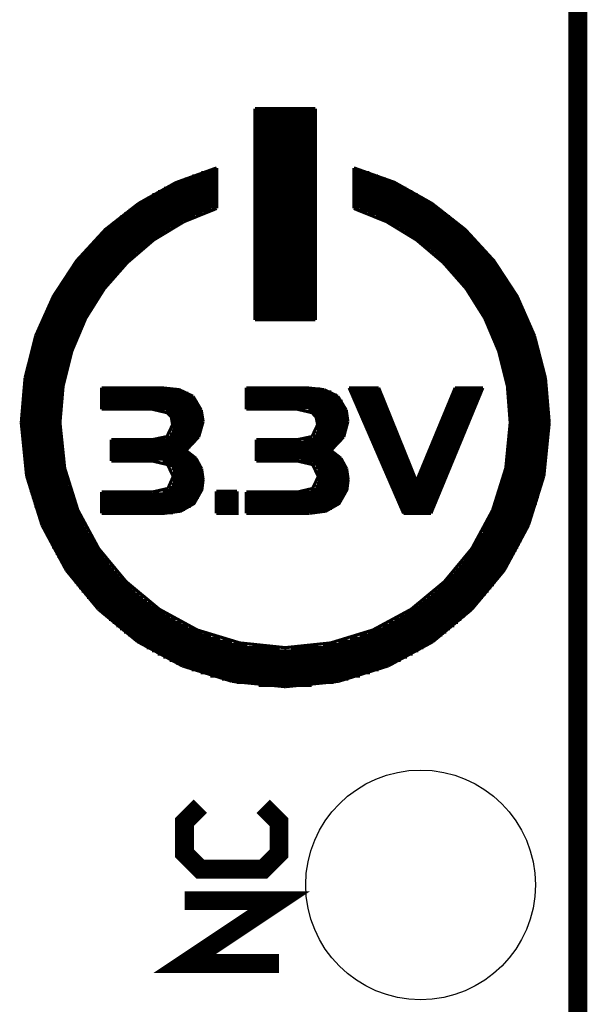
# Model space of a CAD drawing. Extents: x -1.3 to 24.2, y -3.9 to 53.4.
# Tile 22 of 23: x 19.6 to 24.2, y 16.8 to 24.8. Entities that reach past the tile are written whole.
import ezdxf

# ---------------------------------------------------------------- set-up
doc = ezdxf.new("R2010")
doc.units = 0
doc.layers.get('0').update_dxf_attribs({"linetype": 'CONTINUOUS'})
for name, color, linetype in [('WIFI_BLE_CLICK_V102_GKO', 5, 'CONTINUOUS'), ('WIFI_BLE_CLICK_V102_GTO', 14, 'CONTINUOUS'), ('WIFI_BLE_CLICK_V102_GTS', 12, 'CONTINUOUS')]:
    doc.layers.add(name, color=color, linetype=linetype)

# ---------------------------------------------------------------- blocks, each defined once
blk = doc.blocks.new('ROUND_38')
blk.add_circle((0, 0), 0.9271)

msp = doc.modelspace()

# ---------------------------------------------------------------- linework, layer by layer
at = {"layer": 'WIFI_BLE_CLICK_V102_GKO', "const_width": 0.1524}
msp.add_lwpolyline([(24.13, -1.27), (24.13, 51.054)], dxfattribs=at)
at = {"layer": 'WIFI_BLE_CLICK_V102_GTO'}
for points, const_width in [([(21.52396, 24.04618), (22.01164, 24.04618)], 0.0254), ([(21.52396, 22.34184), (21.52396, 24.04618)], 0.0254), ([(21.52396, 24.03602), (22.01164, 24.03602)], 0.0254), ([(21.52396, 24.01062), (22.01164, 24.01062)], 0.0254), ([(22.01164, 22.34184), (22.01164, 24.04618)], 0.0254), ([(21.52396, 23.98522), (22.01164, 23.98522)], 0.0254), ([(21.52396, 23.95982), (22.01164, 23.95982)], 0.0254), ([(21.52396, 23.93442), (22.01164, 23.93442)], 0.0254), ([(21.52396, 23.90902), (22.01164, 23.90902)], 0.0254), ([(21.52396, 23.88362), (22.01164, 23.88362)], 0.0254), ([(21.52396, 23.85822), (22.01164, 23.85822)], 0.0254), ([(21.52396, 23.83282), (22.01164, 23.83282)], 0.0254), ([(21.52396, 23.80742), (22.01164, 23.80742)], 0.0254), ([(21.52396, 23.78202), (22.01164, 23.78202)], 0.0254), ([(21.52396, 23.75662), (22.01164, 23.75662)], 0.0254), ([(21.52396, 23.73122), (22.01164, 23.73122)], 0.0254), ([(21.52396, 23.70582), (22.01164, 23.70582)], 0.0254), ([(21.52396, 23.68042), (22.01164, 23.68042)], 0.0254), ([(21.52396, 23.65502), (22.01164, 23.65502)], 0.0254), ([(21.52396, 23.62962), (22.01164, 23.62962)], 0.0254), ([(21.52396, 23.60422), (22.01164, 23.60422)], 0.0254), ([(20.58416, 23.28164), (20.88388, 23.44928), (21.21408, 23.56866)], 0.0254), ([(21.08962, 23.53056), (21.21408, 23.53056)], 0.0254), ([(21.1709, 23.55596), (21.21408, 23.55596)], 0.0254), ([(21.21408, 23.241), (21.21408, 23.56866)], 0.0254), ([(21.52396, 23.57882), (22.01164, 23.57882)], 0.0254), ([(21.52396, 23.55342), (22.01164, 23.55342)], 0.0254), ([(21.52396, 23.52802), (22.01164, 23.52802)], 0.0254), ([(22.32152, 23.56866), (22.64918, 23.45182), (22.95144, 23.28164)], 0.0254), ([(22.32152, 23.241), (22.32152, 23.56866)], 0.0254), ([(22.32152, 23.55596), (22.3647, 23.55596)], 0.0254), ([(22.32152, 23.53056), (22.44598, 23.53056)], 0.0254), ([(20.89404, 23.45436), (21.21408, 23.45436)], 0.0254), ([(20.955, 23.47976), (21.21408, 23.47976)], 0.0254), ([(21.0185, 23.50516), (21.21408, 23.50516)], 0.0254), ([(21.52396, 23.50262), (22.01164, 23.50262)], 0.0254), ([(21.52396, 23.47722), (22.01164, 23.47722)], 0.0254), ([(21.52396, 23.45182), (22.01164, 23.45182)], 0.0254), ([(22.32152, 23.50516), (22.5171, 23.50516)], 0.0254), ([(22.32152, 23.47976), (22.5806, 23.47976)], 0.0254), ([(22.32152, 23.45436), (22.63902, 23.45436)], 0.0254), ([(20.74164, 23.37816), (21.21408, 23.37816)], 0.0254), ([(20.7899, 23.40356), (21.21408, 23.40356)], 0.0254), ([(20.8407, 23.42896), (21.21408, 23.42896)], 0.0254), ([(21.52396, 23.42642), (22.01164, 23.42642)], 0.0254), ([(21.52396, 23.40102), (22.01164, 23.40102)], 0.0254), ([(21.52396, 23.37562), (22.01164, 23.37562)], 0.0254), ([(22.32152, 23.42896), (22.6949, 23.42896)], 0.0254), ([(22.32152, 23.40356), (22.7457, 23.40356)], 0.0254), ([(22.32152, 23.37816), (22.79396, 23.37816)], 0.0254), ([(19.75358, 22.21484), (19.89582, 22.53234), (20.08378, 22.81936), (20.31492, 23.07082), (20.58416, 23.28164)], 0.0254), ([(20.61464, 23.30196), (21.21408, 23.30196)], 0.0254), ([(20.65528, 23.32736), (21.21408, 23.32736)], 0.0254), ([(20.69592, 23.35276), (21.21408, 23.35276)], 0.0254), ([(21.52396, 23.35022), (22.01164, 23.35022)], 0.0254), ([(21.52396, 23.32482), (22.01164, 23.32482)], 0.0254), ([(21.52396, 23.29942), (22.01164, 23.29942)], 0.0254), ([(22.32152, 23.35276), (22.83714, 23.35276)], 0.0254), ([(22.32152, 23.32736), (22.88032, 23.32736)], 0.0254), ([(22.32152, 23.30196), (22.92096, 23.30196)], 0.0254), ([(22.95144, 23.28164), (23.22068, 23.07082), (23.45182, 22.81936), (23.63978, 22.53234), (23.77948, 22.21484)], 0.0254), ([(20.46986, 23.20036), (21.09978, 23.20036)], 0.0254), ([(20.50288, 23.22576), (21.16836, 23.22576)], 0.0254), ([(20.53844, 23.25116), (21.21408, 23.25116)], 0.0254), ([(20.57654, 23.27656), (21.21408, 23.27656)], 0.0254), ([(20.94992, 23.13432), (21.21408, 23.241)], 0.0254), ([(21.52396, 23.27402), (22.01164, 23.27402)], 0.0254), ([(21.52396, 23.24862), (22.01164, 23.24862)], 0.0254), ([(21.52396, 23.22322), (22.01164, 23.22322)], 0.0254), ([(22.32152, 23.27656), (22.95906, 23.27656)], 0.0254), ([(22.32152, 23.25116), (22.99716, 23.25116)], 0.0254), ([(22.32152, 23.241), (22.58568, 23.13432)], 0.0254), ([(22.36724, 23.22576), (23.03018, 23.22576)], 0.0254), ([(22.43582, 23.20036), (23.06574, 23.20036)], 0.0254), ([(20.37588, 23.12416), (20.93214, 23.12416)], 0.0254), ([(20.40636, 23.14956), (20.98294, 23.14956)], 0.0254), ([(20.43684, 23.17496), (21.03882, 23.17496)], 0.0254), ([(20.70608, 22.987), (20.94992, 23.13432)], 0.0254), ([(21.52396, 23.19782), (22.01164, 23.19782)], 0.0254), ([(21.52396, 23.17242), (22.01164, 23.17242)], 0.0254), ([(21.52396, 23.14702), (22.01164, 23.14702)], 0.0254), ([(21.52396, 23.12162), (22.01164, 23.12162)], 0.0254), ([(22.49678, 23.17496), (23.09876, 23.17496)], 0.0254), ([(22.55266, 23.14956), (23.12924, 23.14956)], 0.0254), ([(22.58568, 23.13432), (22.82698, 22.987)], 0.0254), ([(22.60346, 23.12416), (23.15972, 23.12416)], 0.0254), ([(20.29206, 23.04796), (20.80006, 23.04796)], 0.0254), ([(20.32, 23.07336), (20.8407, 23.07336)], 0.0254), ([(20.34794, 23.09876), (20.88388, 23.09876)], 0.0254), ([(21.52396, 23.09622), (22.01164, 23.09622)], 0.0254), ([(21.52396, 23.07082), (22.01164, 23.07082)], 0.0254), ([(21.52396, 23.04542), (22.01164, 23.04542)], 0.0254), ([(22.64918, 23.09876), (23.18766, 23.09876)], 0.0254), ([(22.6949, 23.07336), (23.2156, 23.07336)], 0.0254), ([(22.73554, 23.04796), (23.24354, 23.04796)], 0.0254), ([(20.21586, 22.97176), (20.6883, 22.97176)], 0.0254), ([(20.24126, 22.99716), (20.72386, 22.99716)], 0.0254), ([(20.26666, 23.02256), (20.75942, 23.02256)], 0.0254), ([(20.49272, 22.80412), (20.70608, 22.987)], 0.0254), ([(21.52396, 23.02002), (22.01164, 23.02002)], 0.0254), ([(21.52396, 22.99462), (22.01164, 22.99462)], 0.0254), ([(21.52396, 22.96922), (22.01164, 22.96922)], 0.0254), ([(22.77364, 23.02256), (23.26894, 23.02256)], 0.0254), ([(22.81174, 22.99716), (23.29434, 22.99716)], 0.0254), ([(22.82698, 22.987), (23.04288, 22.80412)], 0.0254), ([(22.8473, 22.97176), (23.3172, 22.97176)], 0.0254), ([(20.14728, 22.89556), (20.59178, 22.89556)], 0.0254), ([(20.17014, 22.92096), (20.62226, 22.92096)], 0.0254), ([(20.193, 22.94636), (20.65528, 22.94636)], 0.0254), ([(21.52396, 22.94382), (22.01164, 22.94382)], 0.0254), ([(21.52396, 22.91842), (22.01164, 22.91842)], 0.0254), ([(21.52396, 22.89302), (22.01164, 22.89302)], 0.0254), ([(22.88032, 22.94636), (23.3426, 22.94636)], 0.0254), ([(22.91334, 22.92096), (23.36546, 22.92096)], 0.0254), ([(22.94382, 22.89556), (23.38832, 22.89556)], 0.0254), ([(20.08632, 22.81936), (20.50796, 22.81936)], 0.0254), ([(20.10664, 22.84476), (20.53336, 22.84476)], 0.0254), ([(20.12696, 22.87016), (20.56384, 22.87016)], 0.0254), ([(20.3073, 22.5933), (20.49272, 22.80412)], 0.0254), ([(21.52396, 22.86762), (22.01164, 22.86762)], 0.0254), ([(21.52396, 22.84222), (22.01164, 22.84222)], 0.0254), ([(21.52396, 22.81682), (22.01164, 22.81682)], 0.0254), ([(22.97176, 22.87016), (23.40864, 22.87016)], 0.0254), ([(22.9997, 22.84476), (23.42896, 22.84476)], 0.0254), ([(23.02764, 22.81936), (23.44928, 22.81936)], 0.0254), ([(23.04288, 22.80412), (23.2283, 22.5933)], 0.0254), ([(20.0279, 22.74316), (20.43176, 22.74316)], 0.0254), ([(20.04568, 22.76856), (20.45716, 22.76856)], 0.0254), ([(20.066, 22.79396), (20.48256, 22.79396)], 0.0254), ([(21.52396, 22.79142), (22.01164, 22.79142)], 0.0254), ([(21.52396, 22.76602), (22.01164, 22.76602)], 0.0254), ([(21.52396, 22.74062), (22.01164, 22.74062)], 0.0254), ([(23.05304, 22.79396), (23.4696, 22.79396)], 0.0254), ([(23.07844, 22.76856), (23.48738, 22.76856)], 0.0254), ([(23.1013, 22.74316), (23.50516, 22.74316)], 0.0254), ([(19.9771, 22.66696), (20.36572, 22.66696)], 0.0254), ([(19.99234, 22.69236), (20.38858, 22.69236)], 0.0254), ([(20.01012, 22.71776), (20.4089, 22.71776)], 0.0254), ([(21.52396, 22.71522), (22.01164, 22.71522)], 0.0254), ([(21.52396, 22.68982), (22.01164, 22.68982)], 0.0254), ([(21.52396, 22.66442), (22.01164, 22.66442)], 0.0254), ([(23.12416, 22.71776), (23.52294, 22.71776)], 0.0254), ([(23.14702, 22.69236), (23.54072, 22.69236)], 0.0254), ([(23.16988, 22.66696), (23.5585, 22.66696)], 0.0254), ([(19.9136, 22.56536), (20.28698, 22.56536)], 0.0254), ([(19.92884, 22.59076), (20.3073, 22.59076)], 0.0254), ([(19.94408, 22.61616), (20.32508, 22.61616)], 0.0254), ([(19.95932, 22.64156), (20.3454, 22.64156)], 0.0254), ([(20.15744, 22.35454), (20.3073, 22.5933)], 0.0254), ([(21.52396, 22.63902), (22.01164, 22.63902)], 0.0254), ([(21.52396, 22.61362), (22.01164, 22.61362)], 0.0254), ([(21.52396, 22.58822), (22.01164, 22.58822)], 0.0254), ([(21.52396, 22.56282), (22.01164, 22.56282)], 0.0254), ([(23.1902, 22.64156), (23.57374, 22.64156)], 0.0254), ([(23.21052, 22.61616), (23.58898, 22.61616)], 0.0254), ([(23.2283, 22.5933), (23.37816, 22.35454)], 0.0254), ([(23.2283, 22.59076), (23.60422, 22.59076)], 0.0254), ([(23.24608, 22.56536), (23.61946, 22.56536)], 0.0254), ([(19.87296, 22.48916), (20.23618, 22.48916)], 0.0254), ([(19.88566, 22.51456), (20.25396, 22.51456)], 0.0254), ([(19.9009, 22.53996), (20.2692, 22.53996)], 0.0254), ([(21.52396, 22.53742), (22.01164, 22.53742)], 0.0254), ([(21.52396, 22.51202), (22.01164, 22.51202)], 0.0254), ([(21.52396, 22.48662), (22.01164, 22.48662)], 0.0254), ([(23.26386, 22.53996), (23.6347, 22.53996)], 0.0254), ([(23.28164, 22.51456), (23.6474, 22.51456)], 0.0254), ([(23.29942, 22.48916), (23.66264, 22.48916)], 0.0254), ([(19.83486, 22.41296), (20.19046, 22.41296)], 0.0254), ([(19.84756, 22.43836), (20.2057, 22.43836)], 0.0254), ([(19.86026, 22.46376), (20.22094, 22.46376)], 0.0254), ([(21.52396, 22.46122), (22.01164, 22.46122)], 0.0254), ([(21.52396, 22.43582), (22.01164, 22.43582)], 0.0254), ([(21.52396, 22.41042), (22.01164, 22.41042)], 0.0254), ([(23.31466, 22.46376), (23.67534, 22.46376)], 0.0254), ([(23.3299, 22.43836), (23.68804, 22.43836)], 0.0254), ([(23.34514, 22.41296), (23.6982, 22.41296)], 0.0254), ([(19.80184, 22.33676), (20.14982, 22.33676)], 0.0254), ([(19.812, 22.36216), (20.16252, 22.36216)], 0.0254), ([(19.8247, 22.38756), (20.17522, 22.38756)], 0.0254), ([(20.04568, 22.09038), (20.15744, 22.35454)], 0.0254), ([(21.52396, 22.38502), (22.01164, 22.38502)], 0.0254), ([(21.52396, 22.35962), (22.01164, 22.35962)], 0.0254), ([(21.52396, 22.34184), (22.01164, 22.34184)], 0.0254), ([(23.36038, 22.38756), (23.7109, 22.38756)], 0.0254), ([(23.37308, 22.36216), (23.72106, 22.36216)], 0.0254), ([(23.37816, 22.35454), (23.48992, 22.09038)], 0.0254), ([(23.38578, 22.33676), (23.73376, 22.33676)], 0.0254), ([(19.77136, 22.26056), (20.11172, 22.26056)], 0.0254), ([(19.78152, 22.28596), (20.12442, 22.28596)], 0.0254), ([(19.79168, 22.31136), (20.13712, 22.31136)], 0.0254), ([(23.39848, 22.31136), (23.74392, 22.31136)], 0.0254), ([(23.41118, 22.28596), (23.75408, 22.28596)], 0.0254), ([(23.42388, 22.26056), (23.76424, 22.26056)], 0.0254), ([(19.66722, 21.87194), (19.75358, 22.21484)], 0.0254), ([(19.74342, 22.18436), (20.0787, 22.18436)], 0.0254), ([(19.75358, 22.20976), (20.08886, 22.20976)], 0.0254), ([(19.7612, 22.23516), (20.10156, 22.23516)], 0.0254), ([(23.43404, 22.23516), (23.77186, 22.23516)], 0.0254), ([(23.4442, 22.20976), (23.78202, 22.20976)], 0.0254), ([(23.4569, 22.18436), (23.78964, 22.18436)], 0.0254), ([(23.77948, 22.21484), (23.86838, 21.87194)], 0.0254), ([(19.72056, 22.10816), (20.05076, 22.10816)], 0.0254), ([(19.72818, 22.13356), (20.06092, 22.13356)], 0.0254), ([(19.7358, 22.15896), (20.06854, 22.15896)], 0.0254), ([(19.97456, 21.80844), (20.04568, 22.09038)], 0.0254), ([(23.46452, 22.15896), (23.7998, 22.15896)], 0.0254), ([(23.47468, 22.13356), (23.80742, 22.13356)], 0.0254), ([(23.48484, 22.10816), (23.81504, 22.10816)], 0.0254), ([(23.48992, 22.09038), (23.56104, 21.80844)], 0.0254), ([(19.69262, 22.00656), (20.01774, 22.00656)], 0.0254), ([(19.70024, 22.03196), (20.02536, 22.03196)], 0.0254), ([(19.70532, 22.05736), (20.03298, 22.05736)], 0.0254), ([(19.71294, 22.08276), (20.04314, 22.08276)], 0.0254), ([(23.49246, 22.08276), (23.82266, 22.08276)], 0.0254), ([(23.50008, 22.05736), (23.82774, 22.05736)], 0.0254), ([(23.5077, 22.03196), (23.83536, 22.03196)], 0.0254), ([(23.51532, 22.00656), (23.84044, 22.00656)], 0.0254), ([(19.67738, 21.93036), (19.99996, 21.93036)], 0.0254), ([(19.68246, 21.95576), (20.00504, 21.95576)], 0.0254), ([(19.68754, 21.98116), (20.01266, 21.98116)], 0.0254), ([(23.52294, 21.98116), (23.84806, 21.98116)], 0.0254), ([(23.53056, 21.95576), (23.85314, 21.95576)], 0.0254), ([(23.53564, 21.93036), (23.85822, 21.93036)], 0.0254), ([(19.63674, 21.51126), (19.66722, 21.87194)], 0.0254), ([(19.66214, 21.85416), (19.98218, 21.85416)], 0.0254), ([(19.66722, 21.87956), (19.98726, 21.87956)], 0.0254), ([(19.6723, 21.90496), (19.99234, 21.90496)], 0.0254), ([(23.54072, 21.90496), (23.8633, 21.90496)], 0.0254), ([(23.54834, 21.87956), (23.86838, 21.87956)], 0.0254), ([(23.55342, 21.85416), (23.87092, 21.85416)], 0.0254), ([(23.86838, 21.87194), (23.89886, 21.51126)], 0.0254), ([(19.65198, 21.77796), (19.96948, 21.77796)], 0.0254), ([(19.65452, 21.80336), (19.97456, 21.80336)], 0.0254), ([(19.6596, 21.82876), (19.9771, 21.82876)], 0.0254), ([(19.94916, 21.51126), (19.97456, 21.80844)], 0.0254), ([(20.28444, 21.7932), (20.76704, 21.7932)], 0.0254), ([(20.28444, 21.62048), (20.28444, 21.7932)], 0.0254), ([(20.28444, 21.77542), (20.92452, 21.77542)], 0.0254), ([(20.76704, 21.7932), (20.91182, 21.77796)], 0.0254), ([(20.91182, 21.77796), (21.02358, 21.72462)], 0.0254), ([(21.45284, 21.7932), (21.93798, 21.7932)], 0.0254), ([(21.45284, 21.62048), (21.45284, 21.7932)], 0.0254), ([(21.45284, 21.78558), (22.0472, 21.78558)], 0.0254), ([(21.93798, 21.7932), (22.08276, 21.77796)], 0.0254), ([(22.08276, 21.77796), (22.19198, 21.72462)], 0.0254), ([(22.28342, 21.7932), (22.72284, 20.77974)], 0.0254), ([(22.28342, 21.7932), (22.52218, 21.7932)], 0.0254), ([(22.29104, 21.77542), (22.5298, 21.77542)], 0.0254), ([(22.52218, 21.7932), (22.82698, 21.03882)], 0.0254), ([(22.82698, 21.03882), (23.1394, 21.7932)], 0.0254), ([(22.94382, 20.77974), (23.36292, 21.7932)], 0.0254), ([(23.13178, 21.77542), (23.35784, 21.77542)], 0.0254), ([(23.1394, 21.7932), (23.36292, 21.7932)], 0.0254), ([(23.55596, 21.82876), (23.876, 21.82876)], 0.0254), ([(23.56104, 21.80844), (23.5839, 21.51126)], 0.0254), ([(23.56104, 21.80336), (23.87854, 21.80336)], 0.0254), ([(23.56612, 21.77796), (23.88362, 21.77796)], 0.0254), ([(19.64436, 21.70176), (19.95932, 21.70176)], 0.0254), ([(19.6469, 21.72716), (19.96186, 21.72716)], 0.0254), ([(19.64944, 21.75256), (19.96694, 21.75256)], 0.0254), ([(20.28444, 21.75002), (20.98548, 21.75002)], 0.0254), ([(20.28444, 21.72462), (21.02358, 21.72462)], 0.0254), ([(20.28444, 21.69922), (21.04644, 21.69922)], 0.0254), ([(21.02358, 21.72462), (21.08962, 21.61286)], 0.0254), ([(21.45284, 21.76018), (22.13864, 21.76018)], 0.0254), ([(21.45284, 21.73478), (22.18182, 21.73478)], 0.0254), ([(21.45284, 21.70938), (22.20976, 21.70938)], 0.0254), ([(22.19198, 21.72462), (22.26056, 21.61286)], 0.0254), ([(22.3012, 21.75002), (22.53996, 21.75002)], 0.0254), ([(22.31136, 21.72462), (22.55012, 21.72462)], 0.0254), ([(22.32406, 21.69922), (22.56028, 21.69922)], 0.0254), ([(23.09876, 21.69922), (23.32482, 21.69922)], 0.0254), ([(23.10892, 21.72462), (23.33498, 21.72462)], 0.0254), ([(23.12162, 21.75002), (23.34514, 21.75002)], 0.0254), ([(23.56866, 21.75256), (23.88616, 21.75256)], 0.0254), ([(23.5712, 21.72716), (23.8887, 21.72716)], 0.0254), ([(23.57374, 21.70176), (23.89124, 21.70176)], 0.0254), ([(19.63928, 21.65096), (19.95678, 21.65096)], 0.0254), ([(19.63928, 21.62556), (19.95424, 21.62556)], 0.0254), ([(19.64182, 21.67636), (19.95678, 21.67636)], 0.0254), ([(20.28444, 21.67382), (21.06422, 21.67382)], 0.0254), ([(20.28444, 21.64842), (21.07692, 21.64842)], 0.0254), ([(20.28444, 21.62302), (21.08708, 21.62302)], 0.0254), ([(20.28444, 21.62048), (20.69338, 21.62048), (20.81276, 21.59254), (20.84832, 21.55698), (20.85848, 21.49602)], 0.0254), ([(21.08962, 21.61286), (21.10486, 21.52142)], 0.0254), ([(21.45284, 21.68398), (22.23008, 21.68398)], 0.0254), ([(21.45284, 21.65858), (22.24278, 21.65858)], 0.0254), ([(21.45284, 21.63318), (22.25294, 21.63318)], 0.0254), ([(21.45284, 21.62048), (21.86432, 21.62048)], 0.0254), ([(21.86432, 21.62048), (21.9837, 21.59254), (22.01672, 21.55698), (22.02942, 21.49602)], 0.0254), ([(22.26056, 21.61286), (22.27326, 21.52142)], 0.0254), ([(22.33422, 21.67382), (22.57044, 21.67382)], 0.0254), ([(22.34438, 21.64842), (22.5806, 21.64842)], 0.0254), ([(22.35708, 21.62302), (22.59076, 21.62302)], 0.0254), ([(23.06828, 21.62302), (23.29434, 21.62302)], 0.0254), ([(23.07844, 21.64842), (23.3045, 21.64842)], 0.0254), ([(23.0886, 21.67382), (23.31466, 21.67382)], 0.0254), ([(23.57628, 21.67636), (23.89378, 21.67636)], 0.0254), ([(23.57882, 21.65096), (23.89378, 21.65096)], 0.0254), ([(23.58136, 21.62556), (23.89632, 21.62556)], 0.0254), ([(19.63674, 21.60016), (19.9517, 21.60016)], 0.0254), ([(19.63674, 21.57476), (19.9517, 21.57476)], 0.0254), ([(19.63674, 21.54936), (19.9517, 21.54936)], 0.0254), ([(20.80514, 21.59762), (21.0947, 21.59762)], 0.0254), ([(20.83816, 21.57222), (21.09978, 21.57222)], 0.0254), ([(20.85086, 21.54682), (21.10232, 21.54682)], 0.0254), ([(21.95322, 21.60778), (22.26056, 21.60778)], 0.0254), ([(21.99894, 21.58238), (22.26818, 21.58238)], 0.0254), ([(22.01672, 21.55698), (22.27072, 21.55698)], 0.0254), ([(22.02688, 21.53158), (22.27326, 21.53158)], 0.0254), ([(22.36724, 21.59762), (22.60092, 21.59762)], 0.0254), ([(22.3774, 21.57222), (22.61108, 21.57222)], 0.0254), ([(22.3901, 21.54682), (22.62124, 21.54682)], 0.0254), ([(23.0378, 21.54682), (23.26132, 21.54682)], 0.0254), ([(23.04796, 21.57222), (23.27148, 21.57222)], 0.0254), ([(23.05812, 21.59762), (23.28164, 21.59762)], 0.0254), ([(23.58136, 21.60016), (23.89632, 21.60016)], 0.0254), ([(23.5839, 21.57476), (23.89886, 21.57476)], 0.0254), ([(23.5839, 21.54936), (23.89886, 21.54936)], 0.0254), ([(19.63674, 21.52396), (19.94916, 21.52396)], 0.0254), ([(19.63674, 21.51126), (19.67992, 21.082)], 0.0254), ([(19.63674, 21.49856), (19.94916, 21.49856)], 0.0254), ([(19.63674, 21.47316), (19.9517, 21.47316)], 0.0254), ([(19.94916, 21.51126), (19.98726, 21.1455)], 0.0254), ([(20.81276, 21.3995), (20.85848, 21.49602)], 0.0254), ([(20.85848, 21.52142), (21.10486, 21.52142)], 0.0254), ([(20.85848, 21.49602), (21.10232, 21.49602)], 0.0254), ([(20.85848, 21.47062), (21.09978, 21.47062)], 0.0254), ([(21.0693, 21.39696), (21.10486, 21.52142)], 0.0254), ([(21.9837, 21.3995), (22.02942, 21.49602)], 0.0254), ([(22.02434, 21.45538), (22.26564, 21.45538)], 0.0254), ([(22.02942, 21.50618), (22.27326, 21.50618)], 0.0254), ([(22.02942, 21.48078), (22.27072, 21.48078)], 0.0254), ([(22.24024, 21.39696), (22.27326, 21.52142)], 0.0254), ([(22.40026, 21.52142), (22.6314, 21.52142)], 0.0254), ([(22.41042, 21.49602), (22.64156, 21.49602)], 0.0254), ([(22.42312, 21.47062), (22.65172, 21.47062)], 0.0254), ([(23.00478, 21.47062), (23.23084, 21.47062)], 0.0254), ([(23.01494, 21.49602), (23.241, 21.49602)], 0.0254), ([(23.0251, 21.52142), (23.25116, 21.52142)], 0.0254), ([(23.54834, 21.1455), (23.5839, 21.51126)], 0.0254), ([(23.5839, 21.52396), (23.89886, 21.52396)], 0.0254), ([(23.5839, 21.49856), (23.89886, 21.49856)], 0.0254), ([(23.5839, 21.47316), (23.89886, 21.47316)], 0.0254), ([(23.85568, 21.082), (23.89886, 21.51126)], 0.0254), ([(19.63674, 21.44776), (19.9517, 21.44776)], 0.0254), ([(19.63674, 21.42236), (19.9517, 21.42236)], 0.0254), ([(19.63928, 21.39696), (19.95424, 21.39696)], 0.0254), ([(19.63928, 21.37156), (19.95678, 21.37156)], 0.0254), ([(20.36318, 21.3741), (20.69338, 21.3741)], 0.0254), ([(20.36318, 21.20138), (20.36318, 21.3741)], 0.0254), ([(20.69338, 21.3741), (20.81276, 21.3995)], 0.0254), ([(20.8026, 21.39442), (21.06676, 21.39442)], 0.0254), ([(20.83816, 21.41982), (21.082, 21.41982)], 0.0254), ([(20.85086, 21.44522), (21.09216, 21.44522)], 0.0254), ([(20.96516, 21.28774), (21.0693, 21.39696)], 0.0254), ([(21.53412, 21.3741), (21.86432, 21.3741)], 0.0254), ([(21.53412, 21.20138), (21.53412, 21.3741)], 0.0254), ([(21.86432, 21.3741), (21.9837, 21.3995)], 0.0254), ([(21.91512, 21.37918), (22.22754, 21.37918)], 0.0254), ([(21.98878, 21.40458), (22.24278, 21.40458)], 0.0254), ([(22.01418, 21.42998), (22.25548, 21.42998)], 0.0254), ([(22.1361, 21.28774), (22.24024, 21.39696)], 0.0254), ([(22.43328, 21.44522), (22.66188, 21.44522)], 0.0254), ([(22.44344, 21.41982), (22.67204, 21.41982)], 0.0254), ([(22.45614, 21.39442), (22.6822, 21.39442)], 0.0254), ([(22.9743, 21.39442), (23.19782, 21.39442)], 0.0254), ([(22.98446, 21.41982), (23.20798, 21.41982)], 0.0254), ([(22.99462, 21.44522), (23.22068, 21.44522)], 0.0254), ([(23.57882, 21.37156), (23.89378, 21.37156)], 0.0254), ([(23.58136, 21.42236), (23.89632, 21.42236)], 0.0254), ([(23.58136, 21.39696), (23.89632, 21.39696)], 0.0254), ([(23.5839, 21.44776), (23.89886, 21.44776)], 0.0254), ([(19.64182, 21.34616), (19.95678, 21.34616)], 0.0254), ([(19.64436, 21.32076), (19.95932, 21.32076)], 0.0254), ([(19.6469, 21.29536), (19.96186, 21.29536)], 0.0254), ([(20.36318, 21.36902), (21.04898, 21.36902)], 0.0254), ([(20.36318, 21.34362), (21.02866, 21.34362)], 0.0254), ([(20.36318, 21.31822), (21.00326, 21.31822)], 0.0254), ([(20.36318, 21.29282), (20.97278, 21.29282)], 0.0254), ([(21.53412, 21.35378), (22.20722, 21.35378)], 0.0254), ([(21.53412, 21.32838), (22.18182, 21.32838)], 0.0254), ([(21.53412, 21.30298), (22.15388, 21.30298)], 0.0254), ([(22.4663, 21.36902), (22.69236, 21.36902)], 0.0254), ([(22.47646, 21.34362), (22.70252, 21.34362)], 0.0254), ([(22.48916, 21.31822), (22.71522, 21.31822)], 0.0254), ([(22.49932, 21.29282), (22.72538, 21.29282)], 0.0254), ([(22.93112, 21.29282), (23.15718, 21.29282)], 0.0254), ([(22.94128, 21.31822), (23.16734, 21.31822)], 0.0254), ([(22.95398, 21.34362), (23.1775, 21.34362)], 0.0254), ([(22.96414, 21.36902), (23.18766, 21.36902)], 0.0254), ([(23.5712, 21.29536), (23.8887, 21.29536)], 0.0254), ([(23.57374, 21.32076), (23.89124, 21.32076)], 0.0254), ([(23.57628, 21.34616), (23.89378, 21.34616)], 0.0254), ([(19.64944, 21.26996), (19.96694, 21.26996)], 0.0254), ([(19.65198, 21.24456), (19.96948, 21.24456)], 0.0254), ([(19.65452, 21.21916), (19.97456, 21.21916)], 0.0254), ([(20.36318, 21.26742), (20.99564, 21.26742)], 0.0254), ([(20.36318, 21.24202), (21.02866, 21.24202)], 0.0254), ([(20.36318, 21.21662), (21.05406, 21.21662)], 0.0254), ([(20.96516, 21.28774), (21.04644, 21.22424)], 0.0254), ([(21.04644, 21.22424), (21.09216, 21.14042)], 0.0254), ([(21.53412, 21.27758), (22.15134, 21.27758)], 0.0254), ([(21.53412, 21.25218), (22.1869, 21.25218)], 0.0254), ([(21.53412, 21.22678), (22.21484, 21.22678)], 0.0254), ([(22.1361, 21.28774), (22.21738, 21.22424)], 0.0254), ([(22.21738, 21.22424), (22.2631, 21.14042)], 0.0254), ([(22.51202, 21.26742), (22.73554, 21.26742)], 0.0254), ([(22.52218, 21.24202), (22.7457, 21.24202)], 0.0254), ([(22.53234, 21.21662), (22.75586, 21.21662)], 0.0254), ([(22.90064, 21.21662), (23.12416, 21.21662)], 0.0254), ([(22.9108, 21.24202), (23.13432, 21.24202)], 0.0254), ([(22.92096, 21.26742), (23.14448, 21.26742)], 0.0254), ([(23.56104, 21.21916), (23.87854, 21.21916)], 0.0254), ([(23.56612, 21.24456), (23.88362, 21.24456)], 0.0254), ([(23.56866, 21.26996), (23.88616, 21.26996)], 0.0254), ([(19.6596, 21.19376), (19.9771, 21.19376)], 0.0254), ([(19.66214, 21.16836), (19.98218, 21.16836)], 0.0254), ([(19.66722, 21.14296), (19.98726, 21.14296)], 0.0254), ([(19.98726, 21.1455), (20.09394, 20.80514), (20.26158, 20.49526), (20.48256, 20.22856), (20.7518, 20.00504), (21.05914, 19.8374), (21.40204, 19.73326)], 0.0254), ([(20.36318, 21.20138), (20.69846, 21.20138), (20.81784, 21.17344), (20.86356, 21.07692)], 0.0254), ([(20.7772, 21.19122), (21.07184, 21.19122)], 0.0254), ([(20.828, 21.16582), (21.08454, 21.16582)], 0.0254), ([(20.85086, 21.14042), (21.09216, 21.14042)], 0.0254), ([(21.09216, 21.14042), (21.10486, 21.05152)], 0.0254), ([(21.53412, 21.20138), (21.8694, 21.20138)], 0.0254), ([(21.8694, 21.20138), (21.98878, 21.17344), (22.0345, 21.07692)], 0.0254), ([(21.89226, 21.20138), (22.23516, 21.20138)], 0.0254), ([(21.98624, 21.17598), (22.2504, 21.17598)], 0.0254), ([(22.01418, 21.15058), (22.26056, 21.15058)], 0.0254), ([(22.13356, 19.73326), (22.47392, 19.8374), (22.7838, 20.00504), (23.05304, 20.22856), (23.27402, 20.49526), (23.44166, 20.80514), (23.54834, 21.1455)], 0.0254), ([(22.2631, 21.14042), (22.2758, 21.05152)], 0.0254), ([(22.54504, 21.19122), (22.76602, 21.19122)], 0.0254), ([(22.5552, 21.16582), (22.77618, 21.16582)], 0.0254), ([(22.56536, 21.14042), (22.78634, 21.14042)], 0.0254), ([(22.87016, 21.14042), (23.09368, 21.14042)], 0.0254), ([(22.88032, 21.16582), (23.10384, 21.16582)], 0.0254), ([(22.89048, 21.19122), (23.114, 21.19122)], 0.0254), ([(23.54834, 21.14296), (23.86838, 21.14296)], 0.0254), ([(23.55342, 21.16836), (23.87092, 21.16836)], 0.0254), ([(23.55596, 21.19376), (23.876, 21.19376)], 0.0254), ([(19.6723, 21.11756), (19.99234, 21.11756)], 0.0254), ([(19.67738, 21.09216), (19.99996, 21.09216)], 0.0254), ([(19.67992, 21.082), (19.80438, 20.68322)], 0.0254), ([(19.68246, 21.06676), (20.00504, 21.06676)], 0.0254), ([(20.82038, 20.9804), (20.86356, 21.07692)], 0.0254), ([(20.86102, 21.11502), (21.09978, 21.11502)], 0.0254), ([(20.86356, 21.08962), (21.10486, 21.08962)], 0.0254), ([(20.86356, 21.06422), (21.10486, 21.06422)], 0.0254), ([(21.98878, 20.9804), (22.0345, 21.07692)], 0.0254), ([(22.02688, 21.12518), (22.26818, 21.12518)], 0.0254), ([(22.03196, 21.09978), (22.27326, 21.09978)], 0.0254), ([(22.0345, 21.07438), (22.2758, 21.07438)], 0.0254), ([(22.57806, 21.11502), (22.7965, 21.11502)], 0.0254), ([(22.58822, 21.08962), (22.80666, 21.08962)], 0.0254), ([(22.59838, 21.06422), (22.81682, 21.06422)], 0.0254), ([(22.83714, 21.06422), (23.06066, 21.06422)], 0.0254), ([(22.8473, 21.08962), (23.07082, 21.08962)], 0.0254), ([(22.85746, 21.11502), (23.08098, 21.11502)], 0.0254), ([(23.53056, 21.06676), (23.85314, 21.06676)], 0.0254), ([(23.53564, 21.09216), (23.85822, 21.09216)], 0.0254), ([(23.54072, 21.11756), (23.8633, 21.11756)], 0.0254), ([(23.73122, 20.68322), (23.85568, 21.082)], 0.0254), ([(19.68754, 21.04136), (20.01266, 21.04136)], 0.0254), ([(19.69262, 21.01596), (20.01774, 21.01596)], 0.0254), ([(19.70024, 20.99056), (20.02536, 20.99056)], 0.0254), ([(20.28444, 20.77974), (20.7899, 20.77974), (20.92452, 20.79752), (21.0312, 20.85848), (21.0947, 20.97024), (21.10486, 21.05152)], 0.0254), ([(20.69846, 20.95246), (20.82038, 20.9804)], 0.0254), ([(20.83054, 20.98802), (21.09978, 20.98802)], 0.0254), ([(20.85086, 21.01342), (21.10486, 21.01342)], 0.0254), ([(20.86102, 21.03882), (21.10486, 21.03882)], 0.0254), ([(21.8694, 20.95246), (21.98878, 20.9804)], 0.0254), ([(21.96084, 20.77974), (22.09546, 20.79752), (22.20214, 20.85848), (22.26564, 20.97024), (22.2758, 21.05152)], 0.0254), ([(21.97354, 20.97278), (22.26564, 20.97278)], 0.0254), ([(22.01164, 20.99818), (22.27072, 20.99818)], 0.0254), ([(22.02434, 21.02358), (22.2758, 21.02358)], 0.0254), ([(22.03196, 21.04898), (22.2758, 21.04898)], 0.0254), ([(22.61108, 21.03882), (22.82698, 21.03882)], 0.0254), ([(22.62124, 21.01342), (23.04034, 21.01342)], 0.0254), ([(22.6314, 20.98802), (23.03018, 20.98802)], 0.0254), ([(22.82698, 21.03882), (23.0505, 21.03882)], 0.0254), ([(23.5077, 20.99056), (23.83536, 20.99056)], 0.0254), ([(23.51532, 21.01596), (23.84044, 21.01596)], 0.0254), ([(23.52294, 21.04136), (23.84806, 21.04136)], 0.0254), ([(19.70532, 20.96516), (20.03298, 20.96516)], 0.0254), ([(19.71294, 20.93976), (20.04314, 20.93976)], 0.0254), ([(19.72056, 20.91436), (20.05076, 20.91436)], 0.0254), ([(20.28444, 20.77974), (20.28444, 20.95246)], 0.0254), ([(20.28444, 20.95246), (20.69846, 20.95246)], 0.0254), ([(20.28444, 20.93722), (21.08454, 20.93722)], 0.0254), ([(20.28444, 20.91182), (21.07184, 20.91182)], 0.0254), ([(20.7772, 20.96262), (21.09216, 20.96262)], 0.0254), ([(21.21154, 20.77974), (21.21154, 20.95754)], 0.0254), ([(21.21154, 20.77974), (21.37918, 20.77974), (21.37918, 20.95754)], 0.0254), ([(21.21154, 20.95754), (21.37918, 20.95754)], 0.0254), ([(21.21154, 20.93722), (21.37918, 20.93722)], 0.0254), ([(21.21154, 20.91182), (21.37918, 20.91182)], 0.0254), ([(21.45284, 20.95246), (21.8694, 20.95246)], 0.0254), ([(21.45284, 20.77974), (21.45284, 20.95246)], 0.0254), ([(21.45284, 20.94738), (22.25802, 20.94738)], 0.0254), ([(21.45284, 20.92198), (22.24786, 20.92198)], 0.0254), ([(21.45284, 20.89658), (22.23262, 20.89658)], 0.0254), ([(22.6441, 20.96262), (23.01748, 20.96262)], 0.0254), ([(22.65426, 20.93722), (23.00732, 20.93722)], 0.0254), ([(22.66442, 20.91182), (22.99716, 20.91182)], 0.0254), ([(23.48484, 20.91436), (23.81504, 20.91436)], 0.0254), ([(23.49246, 20.93976), (23.82266, 20.93976)], 0.0254), ([(23.50008, 20.96516), (23.82774, 20.96516)], 0.0254), ([(19.72818, 20.88896), (20.06092, 20.88896)], 0.0254), ([(19.7358, 20.86356), (20.06854, 20.86356)], 0.0254), ([(19.74342, 20.83816), (20.0787, 20.83816)], 0.0254), ([(20.28444, 20.88642), (21.0566, 20.88642)], 0.0254), ([(20.28444, 20.86102), (21.03374, 20.86102)], 0.0254), ([(20.28444, 20.83562), (21.00326, 20.83562)], 0.0254), ([(21.21154, 20.88642), (21.37918, 20.88642)], 0.0254), ([(21.21154, 20.86102), (21.37918, 20.86102)], 0.0254), ([(21.21154, 20.83562), (21.37918, 20.83562)], 0.0254), ([(21.45284, 20.87118), (22.2123, 20.87118)], 0.0254), ([(21.45284, 20.84578), (22.18436, 20.84578)], 0.0254), ([(21.45284, 20.82038), (22.14626, 20.82038)], 0.0254), ([(22.67712, 20.88642), (22.987, 20.88642)], 0.0254), ([(22.68728, 20.86102), (22.97684, 20.86102)], 0.0254), ([(22.69744, 20.83562), (22.96668, 20.83562)], 0.0254), ([(23.4569, 20.83816), (23.78964, 20.83816)], 0.0254), ([(23.46452, 20.86356), (23.7998, 20.86356)], 0.0254), ([(23.47468, 20.88896), (23.80742, 20.88896)], 0.0254), ([(19.75358, 20.81276), (20.08886, 20.81276)], 0.0254), ([(19.7612, 20.78736), (20.10156, 20.78736)], 0.0254), ([(19.77136, 20.76196), (20.11172, 20.76196)], 0.0254), ([(19.78152, 20.73656), (20.12442, 20.73656)], 0.0254), ([(20.28444, 20.81022), (20.95754, 20.81022)], 0.0254), ([(20.28444, 20.78482), (20.86102, 20.78482)], 0.0254), ([(21.21154, 20.81022), (21.37918, 20.81022)], 0.0254), ([(21.21154, 20.78482), (21.37918, 20.78482)], 0.0254), ([(21.45284, 20.79498), (22.08022, 20.79498)], 0.0254), ([(21.45284, 20.77974), (21.96084, 20.77974)], 0.0254), ([(22.71014, 20.81022), (22.95652, 20.81022)], 0.0254), ([(22.7203, 20.78482), (22.94382, 20.78482)], 0.0254), ([(22.72284, 20.77974), (22.94382, 20.77974)], 0.0254), ([(23.41118, 20.73656), (23.75408, 20.73656)], 0.0254), ([(23.42388, 20.76196), (23.76424, 20.76196)], 0.0254), ([(23.43404, 20.78736), (23.77186, 20.78736)], 0.0254), ([(23.4442, 20.81276), (23.78202, 20.81276)], 0.0254), ([(19.79168, 20.71116), (20.13458, 20.71116)], 0.0254), ([(19.80184, 20.68576), (20.14728, 20.68576)], 0.0254), ([(19.80438, 20.68322), (19.99996, 20.32)], 0.0254), ([(19.812, 20.66036), (20.16252, 20.66036)], 0.0254), ([(23.37308, 20.66036), (23.7236, 20.66036)], 0.0254), ([(23.38578, 20.68576), (23.73376, 20.68576)], 0.0254), ([(23.39848, 20.71116), (23.74392, 20.71116)], 0.0254), ([(23.53564, 20.32), (23.73122, 20.68322)], 0.0254), ([(19.8247, 20.63496), (20.17522, 20.63496)], 0.0254), ([(19.83486, 20.60956), (20.19046, 20.60956)], 0.0254), ([(19.84756, 20.58416), (20.2057, 20.58416)], 0.0254), ([(23.3299, 20.58416), (23.68804, 20.58416)], 0.0254), ([(23.34514, 20.60956), (23.70074, 20.60956)], 0.0254), ([(23.36038, 20.63496), (23.7109, 20.63496)], 0.0254), ([(19.86026, 20.55876), (20.22094, 20.55876)], 0.0254), ([(19.87296, 20.53336), (20.23618, 20.53336)], 0.0254), ([(19.88566, 20.50796), (20.25142, 20.50796)], 0.0254), ([(23.28164, 20.50796), (23.64994, 20.50796)], 0.0254), ([(23.29942, 20.53336), (23.66264, 20.53336)], 0.0254), ([(23.31466, 20.55876), (23.67534, 20.55876)], 0.0254), ([(19.9009, 20.48256), (20.2692, 20.48256)], 0.0254), ([(19.9136, 20.45716), (20.28698, 20.45716)], 0.0254), ([(19.92884, 20.43176), (20.30476, 20.43176)], 0.0254), ([(23.2283, 20.43176), (23.60676, 20.43176)], 0.0254), ([(23.24862, 20.45716), (23.61946, 20.45716)], 0.0254), ([(23.2664, 20.48256), (23.6347, 20.48256)], 0.0254), ([(19.94408, 20.40636), (20.32508, 20.40636)], 0.0254), ([(19.95932, 20.38096), (20.3454, 20.38096)], 0.0254), ([(19.9771, 20.35556), (20.36572, 20.35556)], 0.0254), ([(23.16988, 20.35556), (23.5585, 20.35556)], 0.0254), ([(23.1902, 20.38096), (23.57374, 20.38096)], 0.0254), ([(23.21052, 20.40636), (23.59152, 20.40636)], 0.0254), ([(19.99234, 20.33016), (20.38604, 20.33016)], 0.0254), ([(19.99996, 20.32), (20.25904, 20.00504)], 0.0254), ([(20.01012, 20.30476), (20.4089, 20.30476)], 0.0254), ([(20.0279, 20.27936), (20.43176, 20.27936)], 0.0254), ([(23.1013, 20.27936), (23.5077, 20.27936)], 0.0254), ([(23.1267, 20.30476), (23.52548, 20.30476)], 0.0254), ([(23.14702, 20.33016), (23.54326, 20.33016)], 0.0254), ([(23.27402, 20.00504), (23.53564, 20.32)], 0.0254), ([(20.04568, 20.25396), (20.45716, 20.25396)], 0.0254), ([(20.066, 20.22856), (20.48002, 20.22856)], 0.0254), ([(20.08378, 20.20316), (20.50796, 20.20316)], 0.0254), ([(20.1041, 20.17776), (20.53336, 20.17776)], 0.0254), ([(22.9997, 20.17776), (23.4315, 20.17776)], 0.0254), ([(23.02764, 20.20316), (23.45182, 20.20316)], 0.0254), ([(23.05304, 20.22856), (23.4696, 20.22856)], 0.0254), ([(23.07844, 20.25396), (23.48992, 20.25396)], 0.0254), ([(20.12442, 20.15236), (20.5613, 20.15236)], 0.0254), ([(20.14728, 20.12696), (20.59178, 20.12696)], 0.0254), ([(20.1676, 20.10156), (20.62226, 20.10156)], 0.0254), ([(22.91334, 20.10156), (23.36546, 20.10156)], 0.0254), ([(22.94382, 20.12696), (23.38832, 20.12696)], 0.0254), ([(22.97176, 20.15236), (23.40864, 20.15236)], 0.0254), ([(20.19046, 20.07616), (20.65274, 20.07616)], 0.0254), ([(20.21586, 20.05076), (20.6883, 20.05076)], 0.0254), ([(20.23872, 20.02536), (20.72386, 20.02536)], 0.0254), ([(22.81174, 20.02536), (23.29688, 20.02536)], 0.0254), ([(22.8473, 20.05076), (23.31974, 20.05076)], 0.0254), ([(22.88032, 20.07616), (23.3426, 20.07616)], 0.0254), ([(20.25904, 20.00504), (20.57654, 19.74342)], 0.0254), ([(20.26412, 19.99996), (20.75942, 19.99996)], 0.0254), ([(20.28952, 19.97456), (20.80006, 19.97456)], 0.0254), ([(20.31746, 19.94916), (20.8407, 19.94916)], 0.0254), ([(22.6949, 19.94916), (23.21814, 19.94916)], 0.0254), ([(22.73554, 19.97456), (23.24354, 19.97456)], 0.0254), ([(22.77618, 19.99996), (23.27148, 19.99996)], 0.0254), ([(22.95906, 19.74342), (23.27402, 20.00504)], 0.0254), ([(20.3454, 19.92376), (20.88388, 19.92376)], 0.0254), ([(20.37334, 19.89836), (20.93214, 19.89836)], 0.0254), ([(20.40382, 19.87296), (20.98294, 19.87296)], 0.0254), ([(22.55266, 19.87296), (23.13178, 19.87296)], 0.0254), ([(22.60346, 19.89836), (23.16226, 19.89836)], 0.0254), ([(22.64918, 19.92376), (23.1902, 19.92376)], 0.0254), ([(20.4343, 19.84756), (21.03882, 19.84756)], 0.0254), ([(20.46732, 19.82216), (21.09978, 19.82216)], 0.0254), ([(20.50034, 19.79676), (21.16836, 19.79676)], 0.0254), ([(22.36724, 19.79676), (23.03526, 19.79676)], 0.0254), ([(22.43582, 19.82216), (23.06828, 19.82216)], 0.0254), ([(22.49678, 19.84756), (23.09876, 19.84756)], 0.0254), ([(20.5359, 19.77136), (21.24456, 19.77136)], 0.0254), ([(20.57146, 19.74596), (21.33854, 19.74596)], 0.0254), ([(20.57654, 19.74342), (20.93722, 19.54784)], 0.0254), ([(20.6121, 19.72056), (21.463, 19.72056)], 0.0254), ([(21.40204, 19.73326), (21.7678, 19.69516), (22.13356, 19.73326)], 0.0254), ([(22.0726, 19.72056), (22.9235, 19.72056)], 0.0254), ([(22.19706, 19.74596), (22.9616, 19.74596)], 0.0254), ([(22.29104, 19.77136), (22.9997, 19.77136)], 0.0254), ([(22.59838, 19.54784), (22.95906, 19.74342)], 0.0254), ([(20.6502, 19.69516), (21.72208, 19.69516)], 0.0254), ([(20.69338, 19.66976), (22.84222, 19.66976)], 0.0254), ([(20.7391, 19.64436), (22.7965, 19.64436)], 0.0254), ([(21.81352, 19.69516), (22.88286, 19.69516)], 0.0254), ([(20.78482, 19.61896), (22.75078, 19.61896)], 0.0254), ([(20.83562, 19.59356), (22.69998, 19.59356)], 0.0254), ([(20.88896, 19.56816), (22.6441, 19.56816)], 0.0254), ([(20.93722, 19.54784), (21.33854, 19.42338)], 0.0254), ([(20.94992, 19.54276), (22.58568, 19.54276)], 0.0254), ([(22.19706, 19.42338), (22.59838, 19.54784)], 0.0254), ([(21.01342, 19.51736), (22.52218, 19.51736)], 0.0254), ([(21.08454, 19.49196), (22.45106, 19.49196)], 0.0254), ([(21.16328, 19.46656), (22.37232, 19.46656)], 0.0254), ([(21.25726, 19.44116), (22.2758, 19.44116)], 0.0254), ([(21.33854, 19.42338), (21.7678, 19.3802)], 0.0254), ([(21.37664, 19.41576), (22.15896, 19.41576)], 0.0254), ([(21.55444, 19.39036), (21.98116, 19.39036)], 0.0254), ([(21.7678, 19.3802), (22.19706, 19.42338)], 0.0254), ([(21.082, 18.415), (20.955, 18.288), (20.955, 18.034), (21.082, 17.907), (21.59, 17.907), (21.717, 18.034), (21.717, 18.288), (21.59, 18.415)], 0.1524), ([(21.717, 17.145), (20.955, 17.145), (21.717, 17.653), (20.955, 17.653)], 0.1524)]:
    msp.add_lwpolyline(points, dxfattribs=dict(at, const_width=const_width))

# ---------------------------------------------------------------- block references
at = {"layer": 'WIFI_BLE_CLICK_V102_GTS'}
msp.add_blockref('ROUND_38', (22.86, 17.78), dxfattribs=at)

doc.saveas('drawing.dxf')
